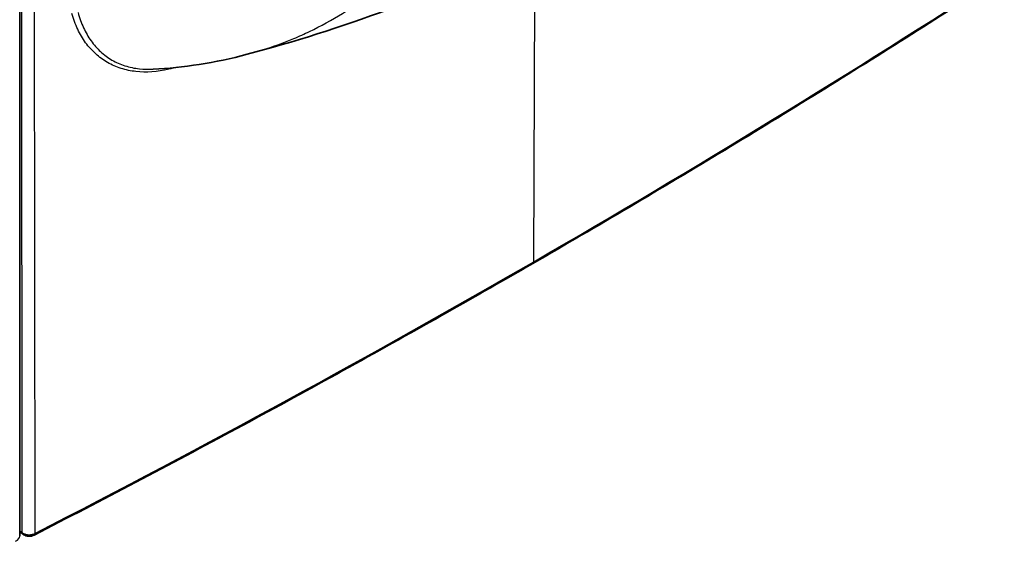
# Model space of a CAD drawing. Header units: millimetres. Extents: x 437 to 2596, y 423 to 1674.
# Tile 54 of 97: x 1902 to 1983, y 453 to 496. Entities that reach past the tile are written whole.
import ezdxf

# ---------------------------------------------------------------- set-up
doc = ezdxf.new("R2010")
doc.units = ezdxf.units.MM
doc.header["$LTSCALE"] = 5
doc.layers.add('0_CWD_4', color=7, linetype='Continuous', lineweight=25)
doc.layers.add('0_CWD_Line_035', color=7, linetype='Continuous', lineweight=35)

msp = doc.modelspace()

# ---------------------------------------------------------------- linework, layer by layer
at = {"layer": '0_CWD_4'}
for p, q in [((1901.932, 453.247), (1901.881, 505.019)), ((1902.92, 504.948), (1902.973, 453.175)), ((1944.3, 475.684), (1944.397, 501.634))]:
    msp.add_line(p, q, dxfattribs=at)
for centre, major_axis, ratio, start_param, end_param in [((1256.595, 871.997), (-972.56, -0.858), 0.576875, 2.355687, 2.414108), ((1256.597, 871.999), (-972.56, -0.812), 0.576844, 2.29729, 2.355711), ((1944.088, 475.807), (0.15, -0.26), 0.577295, 6.283157, 7.065368), ((1900.725, 452.949), (1, 0.007), 0.571984, 5.436695, 6.277657), ((1959.148, 476.093), (-69.562, -0.004), 0.577391, 0.599684, 0.604944), ((1902.179, 453.347), (-0.192, -0.23), 0.671572, 5.610252, 6.283171), ((1902.774, 453.305), (0.137, -0.267), 0.542598, 0.00061, 0.809573)]:
    msp.add_ellipse(centre, major_axis=major_axis, ratio=ratio, start_param=start_param, end_param=end_param, dxfattribs=at)
for points, knots in [([(1920.575, 492.862), (1921.118, 493.006), (1921.654, 493.164), (1922.183, 493.336), (1922.948, 493.585), (1923.697, 493.864), (1924.431, 494.171), (1924.871, 494.355), (1925.305, 494.55), (1925.734, 494.755), (1927.609, 495.651), (1929.372, 496.746), (1931.012, 498.033), (1931.567, 498.469), (1932.109, 498.927), (1932.636, 499.407)], [0.2659015, 0.2659015, 0.2659015, 0.2659015, 0.3380866, 0.3380866, 0.3380866, 0.442484, 0.442484, 0.442484, 0.5051224, 0.5051224, 0.5051224, 0.7791654, 0.7791654, 0.7791654, 0.8719834, 0.8719834, 0.8719834, 0.8719834]), ([(1914.078, 491.623), (1913.116, 491.401), (1911.982, 491.325), (1910.725, 491.524), (1909.911, 491.738), (1908.978, 492.147), (1907.999, 492.859), (1907.158, 493.795), (1906.501, 494.91), (1906.181, 495.778), (1906.052, 496.243)], [0, 0, 0, 0, 0.25, 0.3125, 0.375, 0.5, 0.625, 0.75, 0.875, 1, 1, 1, 1]), ([(1906.563, 496.327), (1906.683, 495.876), (1906.833, 495.456), (1907.011, 495.066), (1907.19, 494.676), (1907.397, 494.316), (1907.634, 493.984), (1907.871, 493.653), (1908.138, 493.35), (1908.428, 493.084), (1908.717, 492.817), (1909.03, 492.586), (1909.366, 492.391), (1909.702, 492.196), (1910.061, 492.037), (1910.443, 491.914), (1910.634, 491.853), (1910.831, 491.801), (1911.031, 491.758), (1911.231, 491.716), (1911.434, 491.684), (1911.64, 491.661), (1912.007, 491.62), (1912.385, 491.609), (1912.774, 491.629)], [0, 0, 0, 0, 0.1249996, 0.1249996, 0.1249996, 0.2499992, 0.2499992, 0.2499992, 0.3749989, 0.3749989, 0.3749989, 0.4999985, 0.4999985, 0.4999985, 0.6249982, 0.6249982, 0.6249982, 0.687498, 0.687498, 0.687498, 0.7499978, 0.7499978, 0.7499978, 0.8610136, 0.8610136, 0.8610136, 0.8610136]), ([(1914.114, 491.722), (1914.112, 491.718), (1914.11, 491.714), (1914.108, 491.71), (1914.095, 491.684), (1914.085, 491.655), (1914.078, 491.623)], [0.7157677, 0.7157677, 0.7157677, 0.7157677, 0.7531773, 0.7531773, 0.7531773, 1, 1, 1, 1]), ([(1901.932, 453.247), (1901.988, 453.2), (1902.063, 453.161), (1902.147, 453.131), (1902.232, 453.101), (1902.327, 453.082), (1902.425, 453.075), (1902.473, 453.072), (1902.523, 453.072), (1902.572, 453.074), (1902.621, 453.077), (1902.67, 453.083), (1902.717, 453.092), (1902.811, 453.109), (1902.899, 453.137), (1902.973, 453.175)], [0.0000001, 0.0000001, 0.0000001, 0.0000001, 0.25, 0.25, 0.25, 0.5, 0.5, 0.5, 0.625, 0.625, 0.625, 0.75, 0.75, 0.75, 0.9999979, 0.9999979, 0.9999979, 0.9999979])]:
    msp.add_open_spline(points, degree=3, knots=knots, dxfattribs=at)
for points in [[(1906.375, 495.294), (1906.375, 495.294), (1906.375, 495.294), (1906.375, 495.294)], [(1906.678, 494.646), (1906.678, 494.646), (1906.678, 494.645), (1906.678, 494.645)], [(1914.771, 491.786), (1914.54, 491.731), (1914.309, 491.677), (1914.078, 491.623)], [(1901.923, 462.354), (1901.923, 462.354), (1901.923, 462.354), (1901.923, 462.354)]]:
    msp.add_open_spline(points, degree=3, dxfattribs=at)
at = {"layer": '0_CWD_Line_035'}
for p, q in [((1901.725, 452.954), (1901.725, 645.322)), ((1901.897, 488.954), (1901.897, 488.954))]:
    msp.add_line(p, q, dxfattribs=at)
msp.add_ellipse((1900.725, 452.949), major_axis=(1, 0.007), ratio=0.571984, start_param=6.277657, end_param=6.279127, dxfattribs=at)
for points, knots in [([(1964.898, 513.032), (1958.22, 508.71), (1951.214, 504.812), (1936.277, 497.849), (1928.204, 494.886), (1920.575, 492.862)], [3.241819, 3.241819, 3.241819, 3.241819, 5.734983, 5.734983, 8.46846, 8.46846, 8.46846, 8.46846]), ([(1983.219, 499.411), (1980.702, 497.777), (1978.168, 496.151), (1973.067, 492.917), (1970.5, 491.308), (1965.334, 488.108), (1962.735, 486.517), (1957.504, 483.352), (1954.873, 481.779), (1949.579, 478.65), (1946.916, 477.094), (1944.238, 475.547)], [1.5123736, 1.5123736, 1.5123736, 1.5123736, 1.52405779, 1.52405779, 1.53574198, 1.53574198, 1.54742617, 1.54742617, 1.55911036, 1.55911036, 1.57079455, 1.57079455, 1.57079455, 1.57079455]), ([(1902.911, 453.038), (1905.741, 454.492), (1908.557, 455.955), (1914.158, 458.901), (1916.944, 460.383), (1922.485, 463.366), (1925.24, 464.867), (1930.721, 467.887), (1933.446, 469.406), (1938.865, 472.463), (1941.559, 474.001), (1944.238, 475.547)], [4.65396626, 4.65396626, 4.65396626, 4.65396626, 4.66565045, 4.66565045, 4.67733464, 4.67733464, 4.68901883, 4.68901883, 4.70070303, 4.70070303, 4.71238722, 4.71238722, 4.71238722, 4.71238722]), ([(1902.911, 453.039), (1902.844, 453.004), (1902.769, 452.979), (1902.653, 452.957), (1902.615, 452.952), (1902.558, 452.948), (1902.539, 452.947), (1902.516, 452.947), (1902.512, 452.947), (1902.508, 452.947), (1902.507, 452.947), (1902.503, 452.947), (1902.499, 452.947), (1902.483, 452.947), (1902.471, 452.948), (1902.423, 452.95), (1902.388, 452.954), (1902.279, 452.971), (1902.206, 452.992), (1902.085, 453.047), (1902.032, 453.078), (1901.987, 453.116)], [0, 0, 0, 0, 0.0241371, 0.0241371, 0.0357386, 0.0357386, 0.041462, 0.041462, 0.0425343, 0.0425343, 0.0427354, 0.0427354, 0.0439266, 0.0439266, 0.0475012, 0.0475012, 0.0582531, 0.0582531, 0.0810635, 0.0810635, 0.1005475, 0.1005475, 0.1005475, 0.1005475])]:
    msp.add_open_spline(points, degree=3, knots=knots, dxfattribs=at)
for points in [[(1920.575, 492.862), (1917.92, 492.157), (1915.235, 491.752), (1912.774, 491.628)], [(1901.926, 459.808), (1901.926, 459.807), (1901.926, 459.807), (1901.926, 459.807)], [(1901.725, 453.336), (1901.812, 453.263), (1901.899, 453.19), (1901.987, 453.116)]]:
    msp.add_open_spline(points, degree=3, dxfattribs=at)

doc.saveas('drawing.dxf')
